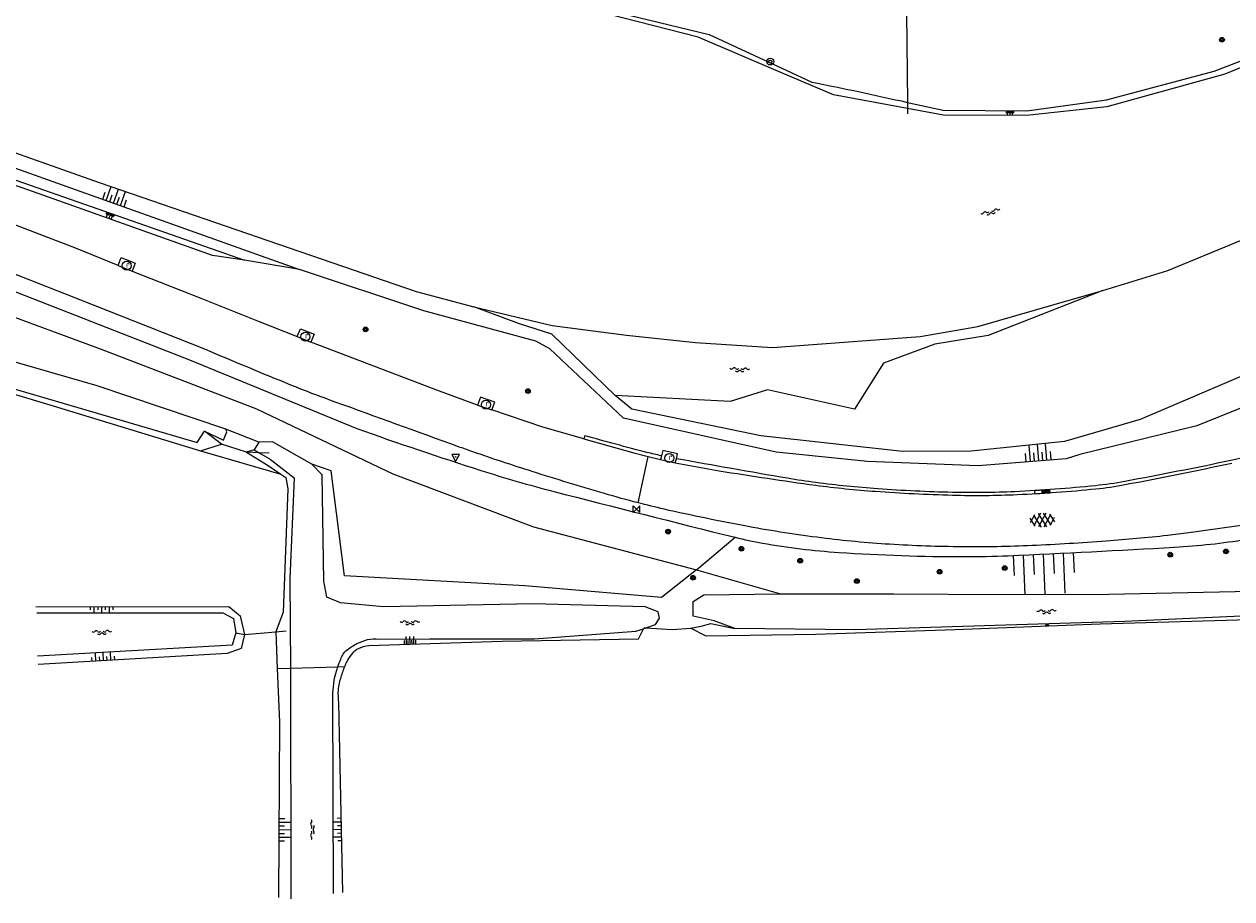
# Model space of a CAD drawing. Extents: x 121149 to 123702, y 457169 to 470031.
# Tile 37 of 87: x 122099 to 122259, y 463735 to 463852. Entities that reach past the tile are written whole.
import ezdxf

# ---------------------------------------------------------------- set-up
doc = ezdxf.new("R2010")
doc.units = 0
doc.header["$LTSCALE"] = 4
doc.layers.get('0').update_dxf_attribs({"color": 8, "linetype": 'CONTINUOUS'})
doc.layers.add('REFERENTIE', color=8, linetype='CONTINUOUS')
doc.styles.add('ISO', font='ISO')

# ---------------------------------------------------------------- blocks, each defined once
blk = doc.blocks.new('paal')
at = {"color": 0}
for radius in [0.45, 0.2]:
    blk.add_circle((0, 0), radius, dxfattribs=at)
blk = doc.blocks.new('water')
at = {"color": 0, "linetype": 'ByBlock', "lineweight": -2}
for centre, start, end in [((-0.01, 0.75), 129.7446, 230.2554), ((-0.32, 1.12), 309.7446, 50.2554), ((-0.32, 0.37), 309.7446, 50.2554), ((0.32, 0.01), 129.7446, 230.2554), ((0, 0.38), 309.7446, 50.2554), ((-0.01, -0.74), 129.7446, 230.2554), ((-0.32, -0.37), 309.7446, 50.2554), ((-0.32, -1.12), 309.7446, 50.2554), ((0, -0.37), 309.7446, 50.2554)]:
    blk.add_arc(centre, 0.244, start, end, dxfattribs=at)
blk = doc.blocks.new('talud')
at = {"color": 0}
for p, q in [((0, 0.75), (0.5, 0.75)), ((0, 0.5), (1, 0.5)), ((0, 0.25), (0.5, 0.25)), ((0, 0), (1, 0)), ((0, -0.25), (0.5, -0.25)), ((0, -0.5), (1, -0.5)), ((0, -0.75), (0.5, -0.75))]:
    blk.add_line(p, q, dxfattribs=at)
blk = doc.blocks.new('boom')
at = {"color": 0}
for radius in [0.315, 0.225, 0.135]:
    blk.add_circle((0, 0), radius, dxfattribs=at)
blk = doc.blocks.new('kolk')
at = {"color": 0}
blk.add_circle((0, 0), 0.6, dxfattribs=at)
at = {"color": 0, "linetype": 'Continuous', "style": 'ISO'}
blk.add_attdef('KOLK', (-0.04, -0.26), '', height=0.8, dxfattribs=at)
blk = doc.blocks.new('bermverhardingblok2')
at = {"color": 0, "linetype": 'ByBlock', "lineweight": -2}
for p, q in [((-0.2, 1), (-0.2, -1)), ((-0.2, 1), (0.2, 1)), ((0.2, 1), (-0.2, 1)), ((0.2, 0), (-0.2, 0)), ((0.2, -1), (0.2, 1)), ((-0.2, -1), (0.2, -1))]:
    blk.add_line(p, q, dxfattribs=at)
for points in [[(0.1, 0.1), (0.1, 0.9), (-0.1, 0.9), (-0.1, 0.1)], [(0, 0.2), (0, 0.8), (0, 0.8), (0, 0.2)]]:
    blk.add_lwpolyline(points, close=True, dxfattribs=at)
blk = doc.blocks.new('kilometerpaal')
at = {"color": 0}
for p, q in [((-0.44, 0.44), (0.44, -0.44)), ((-0.44, -0.44), (-0.44, 0.44)), ((0.44, 0.44), (-0.44, -0.44)), ((0.44, -0.44), (0.44, 0.44))]:
    blk.add_line(p, q, dxfattribs=at)
at = {"color": 0, "style": 'ISO'}
blk.add_attdef('KILOMETERPAAL', (0.59, 0.87), '', height=2.5, dxfattribs=at)
blk = doc.blocks.new('verkeersbord-pl')
at = {"linetype": 'Continuous'}
blk.add_circle((0, 0), 0.03, dxfattribs=at)
blk = doc.blocks.new('verkeersbord')
at = {"color": 0}
for p, q in [((0.5, 0.32), (-0.5, 0.32)), ((-0.5, 0.32), (0, -0.6)), ((0, -0.6), (0.5, 0.32))]:
    blk.add_line(p, q, dxfattribs=at)
blk = doc.blocks.new('asfalt6')
at = {"color": 0, "linetype": 'ByBlock', "lineweight": -2}
for p, q in [((-0.76, 1.01), (0.3, 1.62)), ((-0.3, 1.62), (0.76, 1.01)), ((-0.93, 0.18), (0.7, 1.13)), ((-0.89, -0.52), (0.89, 0.52)), ((-0.89, 0.52), (0.89, -0.52)), ((-0.7, 1.13), (0.93, 0.18)), ((-0.93, -0.18), (0.7, -1.13)), ((-0.76, -1.01), (0.3, -1.62)), ((-0.7, -1.13), (0.93, -0.18)), ((-0.3, -1.62), (0.76, -1.01))]:
    blk.add_line(p, q, dxfattribs=at)

msp = doc.modelspace()

# ---------------------------------------------------------------- linework, layer by layer
at = {"layer": 'REFERENTIE'}
for points in [[(121846.056, 463871.259), (121848.224, 463871.315), (121896.298, 463873.163), (121926.755, 463873.9), (121961.951, 463870.434), (121984.823, 463867.243), (122001.415, 463863.536), (122020.806, 463858.513), (122051.41, 463848.798), (122095.546, 463833.268), (122135.293, 463819.088)], [(121835.509, 463868.987), (121878.271, 463870.682), (121920.852, 463872.477), (121958.731, 463869.382), (121978.058, 463867.445), (122014.273, 463858.855), (122048.283, 463848.171), (122084.387, 463835.562), (122127.982, 463820.289)], [(122127.982, 463820.289), (122123.746, 463820.919), (122099.318, 463829.626), (122074.769, 463838.113), (122049.464, 463847.158), (122024.991, 463855.078), (122000.932, 463861.537), (121976.747, 463866.297), (121923.983, 463871.714), (121898.194, 463871.035), (121873.224, 463869.67), (121847.954, 463868.411), (121837.88, 463868.256)], [(122207.157, 463868.974), (122215.843, 463868.971), (122216.138, 463841.308)], [(122163.597, 463856.833), (122168.953, 463856.291), (122176.369, 463853.575), (122189.752, 463850.344), (122199.409, 463845.862)], [(121836.119, 463855.078), (121842.842, 463855.313), (121871.066, 463855.592), (121895.85, 463855.715), (121913.731, 463854.667), (121934.277, 463853.212), (121953.356, 463851.344), (121974.997, 463848.952), (121992.694, 463846.015), (122028.001, 463837.346), (122050.863, 463830.631), (122087.873, 463816.245), (122108.939, 463808.445), (122129.587, 463800.513), (122147.705, 463791.897), (122166.419, 463784.828), (122188.088, 463779.094)], [(122199.3, 463845.277), (122188.309, 463849.958), (122176.328, 463853.022), (122168.728, 463855.535), (122163.411, 463856.299)], [(122216.138, 463841.308), (122220.885, 463840.271), (122231.994, 463840.197), (122242.612, 463841.64), (122256.886, 463845.474), (122274.755, 463852.348)], [(122274.959, 463851.891), (122258.315, 463845.058), (122242.636, 463840.701), (122231.961, 463839.539), (122220.911, 463839.586), (122216.147, 463840.471)], [(122199.409, 463845.862), (122203.405, 463844.007)], [(122068.125, 463844.993), (122108.668, 463830.646)], [(122216.147, 463840.471), (122206.286, 463842.302), (122199.3, 463845.277)], [(122216.138, 463841.308), (122216.147, 463840.471)], [(122216.147, 463840.471), (122216.154, 463839.775)], [(122125.504, 463797.834), (122108.398, 463803.596), (122087.803, 463809.51), (122072.768, 463813.729), (122048.602, 463820.955), (122036.531, 463824.468), (122026.169, 463827.549), (122015.037, 463830.662), (121998.375, 463835.888), (121992.195, 463836.448), (121983.638, 463836.702), (121968.086, 463836.37), (121952.135, 463836.032), (121939.627, 463835.221), (121924.587, 463835.237), (121912.68, 463834.737), (121890.514, 463833.445), (121882.254, 463833.346), (121857.153, 463832.138), (121837.528, 463831.87)], [(121995.53, 463832.807), (122017.137, 463826.694), (122041.549, 463819.476), (122071.883, 463810.637), (122100.7, 463802.209), (122121.687, 463796.061), (122122.684, 463797.557)], [(122058.427, 463831.991), (122080.881, 463823.608), (122081.84, 463822.172), (122096.672, 463816.469), (122120.665, 463807.033), (122142.907, 463797.912)], [(122108.668, 463830.646), (122150.819, 463816.145)], [(122111.173, 463819.586), (122105.664, 463821.848), (122097.471, 463825.017), (122090.869, 463827.629)], [(122250.753, 463818.922), (122260.413, 463822.937)], [(122122.707, 463808.458), (122104.337, 463815.735), (122088.723, 463821.877)], [(122111.173, 463819.586), (122111.586, 463820.659), (122113.455, 463819.92), (122113.042, 463818.847)], [(122135.293, 463819.088), (122127.982, 463820.289)], [(122111.173, 463819.586), (122113.042, 463818.847)], [(122113.042, 463818.847), (122121.954, 463815.334), (122129.929, 463812.15), (122134.978, 463810.139)], [(122275.588, 463806.752), (122254.604, 463798.244), (122239.059, 463794.43), (122237.244, 463793.892), (122225.509, 463792.942), (122210.799, 463793.5), (122198.659, 463794.753), (122178.385, 463799.294), (122168.576, 463808.495), (122166.704, 463809.542), (122151.822, 463813.553), (122135.293, 463819.088)], [(122242.101, 463816.279), (122250.753, 463818.922)], [(122150.819, 463816.145), (122158.496, 463814.101)], [(122242.101, 463816.279), (122226.879, 463810.293), (122219.787, 463809.143), (122212.921, 463806.603), (122209.088, 463800.466), (122197.537, 463803.074), (122192.549, 463801.525), (122177.252, 463802.315)], [(122225.479, 463811.494), (122240.562, 463815.809)], [(122240.562, 463815.809), (122242.101, 463816.279)], [(122177.252, 463802.315), (122168.855, 463810.457), (122164.558, 463811.859), (122158.496, 463814.101)], [(122158.496, 463814.101), (122168.9, 463811.604)], [(122168.9, 463811.604), (122178.76, 463810.334)], [(122134.978, 463810.139), (122135.419, 463811.178), (122137.241, 463810.455), (122136.8, 463809.416)], [(122134.978, 463810.139), (122136.8, 463809.416)], [(122274.166, 463810.108), (122266.159, 463807.272), (122247.081, 463799.127), (122237.008, 463796.165), (122224.597, 463794.899), (122215.455, 463794.848), (122196.612, 463796.94), (122179.462, 463800.48), (122177.252, 463802.315)], [(122178.76, 463810.334), (122187.926, 463809.361)], [(122198.167, 463808.686), (122217.809, 463810.172)], [(122217.809, 463810.172), (122225.479, 463811.494)], [(122075.709, 463808.988), (122102.566, 463800.915)], [(122158.965, 463801.024), (122153.913, 463802.871), (122136.8, 463809.416)], [(122187.926, 463809.361), (122198.167, 463808.686)], [(122160.867, 463800.386), (122161.269, 463801.426), (122159.367, 463802.064), (122158.965, 463801.024)], [(122102.566, 463800.915), (122122.154, 463794.959)], [(122158.965, 463801.024), (122160.867, 463800.386)], [(122173.116, 463796.549), (122167.656, 463798.082), (122160.867, 463800.386)], [(122122.684, 463797.557), (122125.191, 463796.375), (122125.617, 463797.473), (122125.504, 463797.834)], [(122124.948, 463795.816), (122122.684, 463797.557)], [(122129.883, 463796.095), (122125.504, 463797.834)], [(122122.154, 463794.959), (122124.948, 463795.816)], [(122128.249, 463794.765), (122124.948, 463795.816)], [(122129.883, 463796.095), (122129.278, 463795.092)], [(122136.957, 463793.147), (122131.713, 463796.121), (122129.883, 463796.095)], [(122173.242, 463796.948), (122173.116, 463796.549)], [(122173.116, 463796.549), (122179.728, 463794.693), (122181.644, 463794.207)], [(122122.154, 463794.959), (122132.817, 463791.854)], [(122129.278, 463795.092), (122128.249, 463794.765)], [(122128.249, 463794.765), (122131.117, 463792.991), (122132.817, 463791.854)], [(122129.956, 463794.686), (122128.249, 463794.765)], [(122129.278, 463795.092), (122129.956, 463794.686)], [(122129.956, 463794.686), (122131.377, 463793.835), (122134.574, 463791.342)], [(122131.281, 463794.625), (122129.956, 463794.686)], [(122180.305, 463788.023), (122181.644, 463794.207)], [(122181.644, 463794.207), (122183.287, 463793.79)], [(122183.418, 463794.284), (122183.287, 463793.79)], [(122185.399, 463793.892), (122185.567, 463794.526), (122183.601, 463794.976), (122183.418, 463794.284)], [(122188.088, 463779.094), (122183.405, 463775.422), (122165.25, 463776.993), (122141.265, 463778.311), (122139.489, 463792.28), (122136.957, 463793.147)], [(122181.359, 463771.383), (122182.638, 463771.816), (122183.175, 463772.684), (122182.982, 463773.511), (122181.237, 463774.196), (122166.382, 463774.564), (122146.447, 463774.19), (122140.732, 463774.718), (122138.94, 463775.467), (122138.534, 463777.603), (122138.327, 463791.754), (122136.957, 463793.147)], [(122183.287, 463793.79), (122185.253, 463793.34)], [(122185.253, 463793.34), (122185.399, 463793.892)], [(122185.253, 463793.34), (122191.11, 463792.296)], [(122132.817, 463791.854), (122133.494, 463791.401), (122133.751, 463789.867), (122133.147, 463773.475), (122132.136, 463770.879)], [(122134.574, 463791.342), (122134.03, 463777.938)], [(122188.088, 463779.094), (122193.207, 463783.434)], [(122134.03, 463777.938), (122134.103, 463766.021)], [(122188.088, 463779.094), (122199.239, 463775.894)], [(122199.239, 463775.894), (122214.312, 463775.927), (122228.828, 463775.835), (122242.905, 463775.854), (122270.197, 463776.44)], [(122193.189, 463771.297), (122190.424, 463772.332), (122187.627, 463772.933), (122187.634, 463774.882), (122189.066, 463775.765), (122199.239, 463775.894)], [(122100.25, 463774.162), (122125.916, 463774.207), (122127.421, 463772.991), (122127.984, 463770.513)], [(122100.363, 463773.389), (122125.114, 463773.404), (122126.51, 463772.638), (122126.814, 463770.729)], [(122265.383, 463773.177), (122245.003, 463772.243)], [(122284.286, 463772.969), (122260.01, 463772.403), (122241.753, 463771.861), (122222.483, 463771.107), (122203.934, 463770.491), (122189.383, 463770.269), (122187.266, 463771.354)], [(122187.266, 463771.354), (122188.694, 463771.615)], [(122188.694, 463771.615), (122189.975, 463771.955)], [(122189.975, 463771.955), (122193.189, 463771.297)], [(122245.003, 463772.243), (122209.173, 463771.116)], [(122126.814, 463770.729), (122126.356, 463769.092), (122100.483, 463767.6)], [(122127.984, 463770.513), (122127.564, 463768.656), (122125.67, 463767.954), (122100.536, 463766.515)], [(122126.814, 463770.729), (122127.984, 463770.513)], [(122127.984, 463770.513), (122132.136, 463770.879)], [(122132.136, 463770.879), (122133.545, 463770.986)], [(122132.136, 463770.879), (122132.339, 463765.969)], [(122144.534, 463769.054), (122162.261, 463769.626), (122180.348, 463769.922), (122181.035, 463771.273)], [(122145.873, 463769.893), (122152.579, 463769.946)], [(122152.579, 463769.946), (122166.562, 463769.925)], [(122166.562, 463769.925), (122180.023, 463770.931)], [(122180.023, 463770.931), (122181.035, 463771.273)], [(122181.035, 463771.273), (122181.359, 463771.383)], [(122181.099, 463771.4), (122181.359, 463771.383)], [(122181.359, 463771.383), (122184.845, 463771.159)], [(122184.845, 463771.159), (122187.266, 463771.354)], [(122209.173, 463771.116), (122193.189, 463771.297)], [(122142.937, 463769.305), (122144.36, 463769.835)], [(122132.339, 463765.969), (122134.103, 463766.021)], [(122132.339, 463765.969), (122132.633, 463758.843), (122132.51, 463735.489)], [(122134.103, 463766.021), (122140.408, 463766.208)], [(122134.103, 463766.021), (122134.138, 463735.328)], [(122140.408, 463766.208), (122141.304, 463766.235)], [(122139.804, 463736.051), (122139.751, 463762.75)], [(122141.055, 463736.184), (122140.531, 463761.431)]]:
    msp.add_lwpolyline(points, dxfattribs=at)
for points in [[(122203.405, 463844.007, -0.0062084), (122216.138, 463841.308)], [(122134.148, 463803.697, -0.0046618), (122122.707, 463808.458)], [(122140.056, 463801.427, -0.0092111), (122134.148, 463803.697)], [(122156.44, 463795.486, -0.0003088), (122140.056, 463801.427)], [(122142.907, 463797.912, 0.0081889), (122159.407, 463792.337)], [(122181.486, 463794.736, -0.007562), (122173.242, 463796.948)], [(122158.328, 463794.817, -0.0026864), (122156.44, 463795.486)], [(122166.228, 463792.191, -0.0066094), (122158.328, 463794.817)], [(122183.418, 463794.284, -0.008311), (122181.486, 463794.736)], [(122265.414, 463795.517, -0.0414052), (122259.115, 463793.642)], [(122159.407, 463792.337, 0.0141439), (122169.101, 463789.536)], [(122200.171, 463791.284, -0.0024329), (122185.399, 463793.892)], [(122259.115, 463793.642, -0.0056163), (122245.035, 463790.863)], [(122245.045, 463790.448, 0.0057637), (122259.255, 463793.308)], [(122175.843, 463789.252, -0.0055355), (122166.228, 463792.191)], [(122191.11, 463792.296, 0.0076501), (122203.925, 463790.366)], [(122203.962, 463790.711, -0.0097369), (122200.171, 463791.284)], [(122245.035, 463790.863, -0.0206576), (122241.118, 463790.302)], [(122169.101, 463789.536, 0.002575), (122193.207, 463783.434)], [(122180.305, 463788.023, -0.0082813), (122175.843, 463789.252)], [(122203.925, 463790.366, 0.014608), (122211.874, 463789.556)], [(122212.184, 463789.878, -0.0147135), (122203.962, 463790.711)], [(122211.874, 463789.556, 0.011314), (122222.128, 463789.05)], [(122222.131, 463789.405, -0.0121609), (122212.184, 463789.878)], [(122222.128, 463789.05, 0.0174304), (122230.734, 463789.124)], [(122230.384, 463789.504, -0.0175683), (122222.131, 463789.405)], [(122241.118, 463790.302, -0.0134105), (122230.384, 463789.504)], [(122230.734, 463789.124, 0.0144845), (122241.159, 463789.883)], [(122241.159, 463789.883, 0.0213562), (122245.045, 463790.448)], [(122183.768, 463787.18, -0.0066019), (122180.305, 463788.023)], [(122194.966, 463784.86, -0.0107009), (122183.768, 463787.18)], [(122268.729, 463786.192, -0.001383), (122253.544, 463784.029)], [(122204.694, 463783.353, -0.0144967), (122194.966, 463784.86)], [(122193.207, 463783.434, 0.0172497), (122196.867, 463782.659)], [(122213.753, 463782.507, -0.0156724), (122204.694, 463783.353)], [(122242.551, 463782.92, -0.0072806), (122232.656, 463782.328)], [(122250.683, 463783.671, -0.0089685), (122242.551, 463782.92)], [(122253.544, 463784.029, -0.0077003), (122250.683, 463783.671)], [(122251.643, 463782.119, 0.0263355), (122261.175, 463783.172)], [(122196.867, 463782.659, 0.0268991), (122207.011, 463781.428)], [(122207.011, 463781.428, 0.0164341), (122223.685, 463780.86)], [(122223.419, 463782.163, -0.0130336), (122213.753, 463782.507)], [(122232.656, 463782.328, -0.013534), (122223.419, 463782.163)], [(122229.538, 463780.988, 0.00303), (122251.643, 463782.119)], [(122223.685, 463780.86, 0.0112746), (122229.538, 463780.988)], [(122144.36, 463769.835, -0.0594731), (122145.873, 463769.893)], [(122141.094, 463767.868, -0.1012183), (122141.637, 463768.471)], [(122141.637, 463768.471, -0.0337666), (122142.937, 463769.305)], [(122142.369, 463768.028, -0.1233121), (122143.126, 463768.649)], [(122143.126, 463768.649, -0.08185), (122144.534, 463769.054)], [(122140.408, 463766.208, -0.010708), (122140.785, 463767.234)], [(122140.785, 463767.234, -0.0393175), (122141.094, 463767.868)], [(122141.393, 463766.446, -0.0342218), (122141.72, 463767.072)], [(122141.72, 463767.072, -0.021842), (122142.369, 463768.028)], [(122139.915, 463764.367, -0.0379936), (122140.21, 463765.609)], [(122140.21, 463765.609, -0.0065175), (122140.408, 463766.208)], [(122140.617, 463764.061, -0.0119677), (122141.084, 463765.634)], [(122141.084, 463765.634, -0.0162842), (122141.304, 463766.235)], [(122141.304, 463766.235, -0.0057206), (122141.393, 463766.446)], [(122139.751, 463762.75, -0.0296928), (122139.915, 463764.367)], [(122140.467, 463763.054, -0.057649), (122140.617, 463764.061)], [(122140.531, 463761.431, -0.0357536), (122140.467, 463763.054)]]:
    msp.add_lwpolyline(points, format="xyb", dxfattribs=at)

# ---------------------------------------------------------------- block references
at = {"layer": 'REFERENTIE', "linetype": 'Continuous'}
for name, p in [('boom', (122257.942, 463849.631)), ('paal', (122197.891, 463846.733)), ('boom', (122144.077, 463811.094)), ('boom', (122165.671, 463802.899)), ('verkeersbord', (122156.061, 463794.135)), ('verkeersbord-pl', (122156.061, 463794.135)), ('kilometerpaal', (122180.121, 463787.173)), ('boom', (122184.302, 463784.204)), ('boom', (122194.05, 463781.903)), ('boom', (122251.061, 463781.121)), ('boom', (122258.474, 463781.556)), ('boom', (122201.863, 463780.312)), ('boom', (122229.059, 463779.349)), ('boom', (122187.62, 463778.05)), ('boom', (122209.398, 463777.614)), ('boom', (122220.4, 463778.856)), ('water', (122137.018, 463744.529))]:
    msp.add_blockref(name, p, dxfattribs=at)
for p, xscale, yscale, rotation in [((122229.74, 463840.212), 0.664012, 0.664012, 269.6548488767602), ((122110.554, 463827.914), 1.970173, 2, 70.36964659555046), ((122110.163, 463826.532), 0.701476, 0.701476, 250.6868257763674), ((122233.578, 463793.595), 2.209183, 2.209183, 94.62149021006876), ((122234.158, 463781.203), 5.323016, 5.323016, 272.7242630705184), ((122108.974, 463774.177), 0.776022, 2, 270.0738347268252), ((122234.752, 463771.587), 0.312231, 0.312231, 92.20259816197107), ((122109.235, 463767.013), 1.054076, 2, 93.26428372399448), ((122132.558, 463744.537), 1.527588, 2, 359.7000248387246), ((122140.881, 463744.551), 1.049043, 2, 181.2014512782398)]:
    msp.add_blockref('talud', p, dxfattribs=dict(at, xscale=xscale, yscale=yscale, rotation=rotation))
for name, p, rotation in [('water', (122227.18, 463826.681), 283.5915604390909), ('water', (122193.832, 463805.718), 268.3961372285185), ('bermverhardingblok2', (122234.034, 463789.5), 273.5548886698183), ('asfalt6', (122234.045, 463785.717), 272.0638197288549), ('water', (122234.619, 463773.536), 272.2356368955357), ('water', (122149.991, 463772.061), 270.40106390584), ('water', (122109.018, 463770.767), 271.317570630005), ('talud', (122150.015, 463769.231), 91.83467292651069)]:
    msp.add_blockref(name, p, dxfattribs=dict(at, rotation=rotation))
for p in [(122112.303, 463819.573), (122136.089, 463810.125), (122160.075, 463801.091), (122184.453, 463793.987)]:
    msp.add_blockref('kolk', p, dxfattribs=at).add_auto_attribs({'KOLK': 'r'})

doc.saveas('drawing.dxf')
